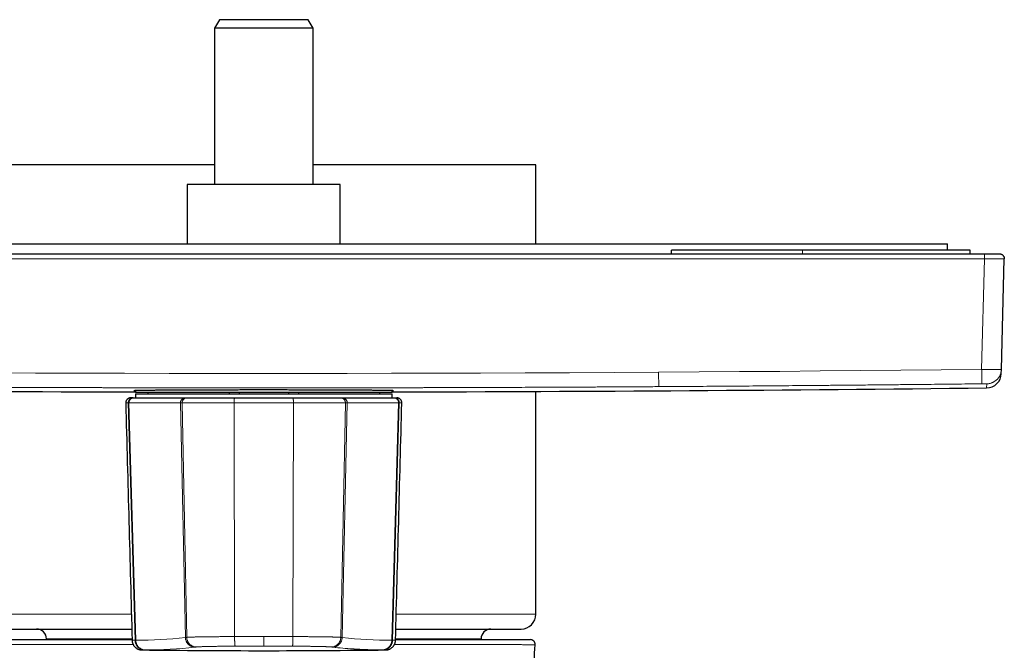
# Model space of a CAD drawing. Header units: millimetres. Extents: x 8 to 617, y 12 to 547.
# Tile 5 of 21: x 308 to 408, y 264 to 328. Entities that reach past the tile are written whole.
import ezdxf

# ---------------------------------------------------------------- set-up
doc = ezdxf.new("R2010")
doc.units = ezdxf.units.MM

msp = doc.modelspace()

# ---------------------------------------------------------------- linework, layer by layer
at = {"color": 7, "linetype": 'Continuous', "lineweight": 30}
for p, q in [((328.469, 327.756), (327.969, 326.89)), ((337.469, 327.756), (328.469, 327.756)), ((337.969, 326.89), (337.469, 327.756)), ((327.969, 326.89), (327.969, 311.056)), ((337.969, 326.89), (327.969, 326.89)), ((337.969, 311.056), (337.969, 326.89)), ((327.969, 313.056), (305.419, 313.056)), ((360.519, 313.056), (337.969, 313.056)), ((360.519, 305.056), (360.519, 313.056)), ((325.219, 311.056), (325.219, 305.056)), ((338.449, 311.056), (325.219, 311.056)), ((340.719, 311.056), (338.449, 311.056)), ((340.719, 305.056), (340.719, 311.056)), ((263.719, 305.056), (402.219, 305.056)), ((374.269, 304.056), (374.269, 304.406)), ((387.506, 304.406), (374.269, 304.406)), ((404.506, 304.406), (387.506, 304.406)), ((402.219, 304.406), (402.219, 305.056)), ((404.506, 304.056), (404.506, 304.406)), ((259.982, 304.056), (405.956, 304.056)), ((405.956, 304.056), (407.456, 304.056)), ((407.663, 292.349), (407.956, 303.543)), ((407.955, 303.543), (407.956, 303.556)), ((407.652, 291.936), (407.663, 292.349)), ((319.969, 290.194), (319.969, 290.056)), ((345.969, 290.056), (345.969, 290.194)), ((319.739, 289.462), (319.489, 289.462)), ((319.739, 289.462), (319.803, 289.462)), ((319.803, 289.462), (325.015, 289.462)), ((319.969, 290.056), (345.969, 290.056)), ((319.969, 289.862), (319.969, 289.462)), ((319.969, 289.862), (345.969, 289.862)), ((321.219, 290.056), (321.219, 289.862)), ((325.015, 289.462), (325.175, 289.462)), ((329.469, 290.056), (329.469, 289.862)), ((330.004, 289.462), (332.969, 289.462)), ((330.469, 290.056), (330.469, 289.862)), ((332.969, 289.462), (335.934, 289.462)), ((335.469, 290.056), (335.469, 289.862)), ((336.469, 290.056), (336.469, 289.862)), ((340.763, 289.462), (340.923, 289.462)), ((340.923, 289.462), (346.135, 289.462)), ((344.719, 289.862), (344.719, 290.056)), ((345.969, 289.462), (345.969, 289.862)), ((346.135, 289.462), (346.199, 289.462)), ((360.519, 267.556), (360.519, 290.116)), ((306.919, 266.056), (319.6, 266.056)), ((346.338, 266.056), (359.019, 266.056)), ((310.969, 265.056), (310.969, 264.986)), ((354.969, 264.986), (354.969, 265.056)), ((360.441, 264.459), (360.424, 264.46))]:
    msp.add_line(p, q, dxfattribs=at)
at = {"color": 252, "linetype": 'Continuous', "lineweight": 0}
for p, q in [((387.506, 304.056), (387.506, 304.406)), ((259.982, 303.543), (405.956, 303.543)), ((405.663, 292.349), (405.956, 303.543)), ((406.169, 290.475), (406.18, 290.888)), ((319.247, 288.949), (319.315, 288.949)), ((319.937, 264.912), (319.247, 288.949)), ((319.315, 288.949), (324.527, 288.949)), ((320.004, 264.912), (319.315, 288.949)), ((325.029, 265.195), (324.527, 288.949)), ((325.167, 265.211), (324.701, 288.948)), ((330.013, 265.286), (329.971, 288.949)), ((335.925, 265.286), (335.967, 288.949)), ((340.771, 265.211), (341.237, 288.948)), ((340.909, 265.195), (341.411, 288.949)), ((341.411, 288.949), (346.623, 288.949)), ((345.935, 264.912), (346.623, 288.949)), ((346.003, 264.912), (346.69, 288.949)), ((346.623, 288.949), (346.69, 288.949)), ((305.419, 267.556), (319.561, 267.556)), ((346.378, 267.556), (360.519, 267.556)), ((310.969, 265.056), (319.627, 265.056)), ((319.937, 264.912), (320.004, 264.912)), ((345.935, 264.912), (346.003, 264.912)), ((346.311, 265.056), (354.969, 265.056)), ((320.9, 263.938), (320.968, 263.938)), ((344.97, 263.938), (345.038, 263.938))]:
    msp.add_line(p, q, dxfattribs=at)
at = {"color": 252, "linetype": 'Continuous', "lineweight": 0, "flags": 128}
for points in [[(405.663, 292.349), (401.574, 292.303), (397.485, 292.261), (393.396, 292.221), (389.307, 292.184), (385.218, 292.149), (381.129, 292.117), (377.04, 292.087), (372.951, 292.06)], [(372.951, 292.06), (368.444, 292.034), (363.937, 292.01), (359.43, 291.99), (354.923, 291.973), (350.416, 291.959), (345.909, 291.949), (341.401, 291.941), (336.894, 291.937), (332.387, 291.936), (327.88, 291.938), (323.373, 291.943), (318.866, 291.951), (314.359, 291.963), (309.852, 291.977), (305.345, 291.995)], [(329.971, 288.949), (330.345, 288.949), (330.72, 288.949), (331.094, 288.949), (331.469, 288.949), (331.844, 288.949), (332.219, 288.949), (332.594, 288.949), (332.969, 288.949), (333.344, 288.949), (333.719, 288.949), (334.094, 288.949), (334.469, 288.949), (334.844, 288.949), (335.219, 288.949), (335.593, 288.949), (335.967, 288.949)], [(330.077, 264.313), (330.438, 264.313), (330.799, 264.312), (331.16, 264.312), (331.522, 264.312), (331.884, 264.312), (332.245, 264.312), (332.607, 264.312), (332.969, 264.312)], [(332.969, 264.312), (333.331, 264.312), (333.693, 264.312), (334.055, 264.312), (334.416, 264.312), (334.778, 264.312), (335.139, 264.312), (335.501, 264.313), (335.862, 264.313)], [(320.619, 263.939), (320.619, 263.939), (320.622, 263.939), (320.628, 263.939), (320.637, 263.939), (320.65, 263.939), (320.665, 263.939), (320.684, 263.939), (320.705, 263.939), (320.73, 263.939), (320.758, 263.939), (320.789, 263.939), (320.823, 263.939), (320.86, 263.939), (320.9, 263.939)], [(345.038, 263.939), (345.078, 263.939), (345.115, 263.939), (345.149, 263.939), (345.18, 263.939), (345.208, 263.939), (345.232, 263.939), (345.254, 263.939), (345.273, 263.939), (345.288, 263.939), (345.3, 263.939), (345.31, 263.939), (345.316, 263.939), (345.319, 263.939), (345.319, 263.939)]]:
    msp.add_lwpolyline(points, dxfattribs=at)
at = {"color": 7, "linetype": 'Continuous', "lineweight": 30}
for centre, radius, start, end in [((406.152, 291.975), 1.5, 270.65534, 358.50008), ((332.969, 6690.056), 6400, 269.3446629, 269.8836179), ((332.969, 6690.056), 6400, 270.1163821, 270.6553373), ((359.019, 267.556), 1.5, 270, 360), ((309.969, 265.056), 1, 0, 90), ((355.969, 265.056), 1, 90, 180), ((359.942, 264.486), 0.5, 356.91051, 90), ((332.969, 1263.862), 1000, 269.292362, 270.707636)]:
    msp.add_arc(centre, radius, start, end, dxfattribs=at)
at = {"color": 252, "linetype": 'Continuous', "lineweight": 0}
for centre, radius, start, end in [((319.938, 310.773), 45.862, 270.08141, 276.3729), ((320.903, 309.846), 45.907, 270.0814, 276.37291), ((345.049, 310.004), 46.066, 263.63176, 266.1964), ((346, 310.77), 45.858, 263.62686, 269.91885)]:
    msp.add_arc(centre, radius, start, end, dxfattribs=at)
for points in [[(405.956, 304.056), (405.956, 304.055), (405.956, 304.054), (405.956, 304.04), (405.956, 304.018), (405.956, 303.988), (405.956, 303.951), (405.956, 303.906), (405.956, 303.855), (405.956, 303.799), (405.956, 303.739), (405.956, 303.675), (405.956, 303.61), (405.956, 303.565), (405.956, 303.543)], [(406.18, 290.888), (406.219, 290.889), (406.295, 290.892), (406.409, 290.907), (406.522, 290.93), (406.633, 290.962), (406.74, 291.002), (406.845, 291.05), (406.945, 291.106), (407.041, 291.17), (407.132, 291.241), (407.217, 291.318), (407.296, 291.402), (407.368, 291.492), (407.433, 291.587), (407.491, 291.686), (407.54, 291.79), (407.582, 291.897), (407.616, 292.007), (407.64, 292.12), (407.657, 292.234), (407.661, 292.31), (407.663, 292.349)], [(319.803, 289.462), (319.782, 289.461), (319.738, 289.46), (319.675, 289.446), (319.613, 289.424), (319.555, 289.394), (319.501, 289.357), (319.452, 289.312), (319.41, 289.261), (319.375, 289.205), (319.347, 289.145), (319.328, 289.081), (319.316, 289.016), (319.315, 288.971), (319.315, 288.949)], [(325.015, 289.462), (324.994, 289.461), (324.95, 289.46), (324.887, 289.446), (324.825, 289.424), (324.767, 289.394), (324.713, 289.357), (324.664, 289.312), (324.622, 289.261), (324.587, 289.205), (324.559, 289.145), (324.54, 289.081), (324.528, 289.016), (324.527, 288.971), (324.527, 288.949)], [(330.004, 289.462), (330.003, 289.461), (330, 289.46), (329.995, 289.446), (329.991, 289.424), (329.987, 289.394), (329.983, 289.357), (329.98, 289.312), (329.977, 289.261), (329.975, 289.205), (329.973, 289.145), (329.972, 289.081), (329.971, 289.016), (329.971, 288.971), (329.971, 288.949)], [(335.934, 289.462), (335.936, 289.461), (335.939, 289.46), (335.943, 289.446), (335.947, 289.424), (335.951, 289.394), (335.955, 289.357), (335.958, 289.312), (335.961, 289.261), (335.963, 289.205), (335.965, 289.145), (335.967, 289.081), (335.967, 289.016), (335.967, 288.971), (335.967, 288.949)], [(340.923, 289.462), (340.944, 289.461), (340.988, 289.46), (341.052, 289.446), (341.113, 289.424), (341.171, 289.394), (341.225, 289.357), (341.274, 289.312), (341.316, 289.261), (341.351, 289.205), (341.379, 289.145), (341.399, 289.081), (341.41, 289.016), (341.411, 288.971), (341.411, 288.949)], [(346.135, 289.462), (346.156, 289.461), (346.2, 289.46), (346.264, 289.446), (346.325, 289.424), (346.383, 289.394), (346.437, 289.357), (346.486, 289.312), (346.528, 289.261), (346.563, 289.205), (346.591, 289.145), (346.611, 289.081), (346.622, 289.016), (346.623, 288.971), (346.623, 288.949)], [(319.935, 264.912), (319.937, 264.88), (319.94, 264.816), (319.957, 264.722), (319.981, 264.629), (320.015, 264.54), (320.056, 264.454), (320.105, 264.372), (320.162, 264.296), (320.225, 264.225), (320.295, 264.161), (320.371, 264.104), (320.451, 264.055), (320.536, 264.014), (320.624, 263.981), (320.714, 263.958), (320.807, 263.942), (320.869, 263.939), (320.9, 263.938)], [(320.004, 264.912), (320.005, 264.88), (320.009, 264.816), (320.025, 264.722), (320.05, 264.629), (320.083, 264.54), (320.124, 264.454), (320.173, 264.372), (320.23, 264.296), (320.293, 264.225), (320.363, 264.161), (320.438, 264.104), (320.519, 264.055), (320.603, 264.014), (320.691, 263.982), (320.782, 263.958), (320.875, 263.942), (320.937, 263.94), (320.968, 263.939)], [(325.029, 265.195), (325.031, 265.163), (325.035, 265.1), (325.051, 265.005), (325.076, 264.913), (325.11, 264.823), (325.152, 264.737), (325.201, 264.656), (325.258, 264.579), (325.322, 264.509), (325.392, 264.445), (325.468, 264.388), (325.549, 264.339), (325.633, 264.298), (325.722, 264.265), (325.812, 264.241), (325.905, 264.226), (325.967, 264.223), (325.998, 264.222)], [(340.909, 265.195), (340.907, 265.163), (340.904, 265.1), (340.887, 265.005), (340.862, 264.913), (340.828, 264.823), (340.786, 264.737), (340.737, 264.656), (340.68, 264.579), (340.616, 264.509), (340.546, 264.445), (340.47, 264.388), (340.39, 264.339), (340.305, 264.298), (340.217, 264.265), (340.126, 264.241), (340.033, 264.226), (339.971, 264.223), (339.94, 264.222)], [(345.935, 264.912), (345.933, 264.88), (345.93, 264.816), (345.913, 264.722), (345.889, 264.629), (345.856, 264.54), (345.814, 264.454), (345.765, 264.372), (345.708, 264.296), (345.645, 264.225), (345.575, 264.161), (345.5, 264.104), (345.419, 264.055), (345.335, 264.014), (345.247, 263.981), (345.156, 263.958), (345.064, 263.942), (345.001, 263.94), (344.97, 263.938)], [(346.003, 264.912), (346.001, 264.88), (345.998, 264.816), (345.981, 264.722), (345.957, 264.629), (345.924, 264.54), (345.882, 264.454), (345.833, 264.372), (345.776, 264.296), (345.713, 264.225), (345.643, 264.161), (345.568, 264.105), (345.487, 264.055), (345.403, 264.014), (345.315, 263.981), (345.224, 263.958), (345.131, 263.942), (345.069, 263.94), (345.038, 263.938)]]:
    msp.add_open_spline(points, degree=3, dxfattribs=at)
for points, knots in [([(405.956, 303.543), (406.009, 303.543), (406.113, 303.542), (406.269, 303.541), (406.424, 303.54), (406.575, 303.539), (406.722, 303.539), (406.865, 303.538), (407.002, 303.538), (407.133, 303.537), (407.256, 303.537), (407.371, 303.537), (407.478, 303.537), (407.575, 303.537), (407.663, 303.538), (407.739, 303.538), (407.805, 303.539), (407.86, 303.539), (407.902, 303.54), (407.933, 303.541), (407.951, 303.542), (407.953, 303.543), (407.954, 303.543)], [0, 0, 0, 0, 0.050792, 0.101582, 0.15237, 0.203157, 0.253943, 0.304728, 0.355512, 0.406295, 0.457078, 0.507861, 0.558644, 0.609427, 0.66021, 0.710995, 0.761779, 0.812565, 0.863352, 0.914141, 0.96493, 1, 1, 1, 1]), ([(407.663, 292.349), (407.661, 292.348), (407.659, 292.346), (407.64, 292.344), (407.609, 292.342), (407.566, 292.34), (407.512, 292.338), (407.446, 292.337), (407.369, 292.336), (407.282, 292.335), (407.185, 292.334), (407.078, 292.334), (406.963, 292.334), (406.839, 292.335), (406.709, 292.336), (406.572, 292.337), (406.429, 292.338), (406.282, 292.34), (406.13, 292.342), (405.976, 292.344), (405.82, 292.346), (405.716, 292.348), (405.663, 292.349)], [0, 0, 0, 0, 0.0500033, 0.100006, 0.1500081, 0.2000097, 0.2500108, 0.3000115, 0.3500118, 0.4000118, 0.4500114, 0.5000108, 0.55001, 0.6000089, 0.6500078, 0.7000066, 0.7500053, 0.8000041, 0.8500029, 0.9000018, 0.9500008, 1, 1, 1, 1]), ([(405.68, 290.888), (405.68, 290.889), (405.68, 290.892), (405.68, 290.907), (405.68, 290.93), (405.679, 290.962), (405.679, 291.002), (405.678, 291.05), (405.678, 291.107), (405.677, 291.17), (405.676, 291.241), (405.675, 291.318), (405.674, 291.402), (405.673, 291.492), (405.672, 291.587), (405.671, 291.686), (405.67, 291.79), (405.668, 291.897), (405.667, 292.008), (405.666, 292.12), (405.665, 292.234), (405.664, 292.31), (405.663, 292.349)], [0, 0, 0, 0, 0.049909, 0.099901, 0.149941, 0.199999, 0.250052, 0.300087, 0.350097, 0.400081, 0.450046, 0.5, 0.549954, 0.599919, 0.649903, 0.699913, 0.749948, 0.800001, 0.850059, 0.900099, 0.950091, 1, 1, 1, 1]), ([(372.96, 290.6), (372.96, 290.601), (372.96, 290.604), (372.96, 290.619), (372.96, 290.642), (372.96, 290.674), (372.96, 290.714), (372.959, 290.762), (372.959, 290.818), (372.958, 290.882), (372.958, 290.953), (372.958, 291.03), (372.957, 291.114), (372.956, 291.204), (372.956, 291.299), (372.955, 291.398), (372.955, 291.502), (372.954, 291.609), (372.953, 291.719), (372.952, 291.832), (372.952, 291.946), (372.951, 292.022), (372.951, 292.06)], [0, 0, 0, 0, 0.049909, 0.099901, 0.149941, 0.199999, 0.250052, 0.300087, 0.350097, 0.400081, 0.450046, 0.5, 0.549954, 0.599919, 0.649903, 0.699913, 0.749948, 0.800001, 0.850059, 0.900099, 0.950091, 1, 1, 1, 1]), ([(372.96, 290.6), (372.421, 290.597), (371.347, 290.59), (369.739, 290.58), (368.139, 290.571), (366.548, 290.563), (364.963, 290.555), (363.385, 290.547), (361.885, 290.54), (360.46, 290.534), (359.472, 290.53), (358.852, 290.527), (358.599, 290.526), (358.353, 290.525), (358.107, 290.524), (357.861, 290.523), (357.615, 290.522), (357.37, 290.521), (356.622, 290.519), (355.375, 290.514), (353.915, 290.509), (352.748, 290.505), (351.878, 290.503), (351.018, 290.5), (350.164, 290.498), (349.435, 290.496), (348.831, 290.495), (348.353, 290.493), (347.875, 290.492), (347.397, 290.491), (346.919, 290.49), (346.443, 290.489), (345.884, 290.488), (345.242, 290.487), (344.514, 290.485), (343.787, 290.484), (343.061, 290.483), (342.335, 290.482), (341.608, 290.481), (340.883, 290.48), (339.857, 290.479), (338.533, 290.477), (336.908, 290.476), (335.284, 290.475), (333.663, 290.475), (332.043, 290.475), (330.424, 290.475), (328.8, 290.476), (327.397, 290.477), (326.213, 290.478), (325.254, 290.48), (324.295, 290.481), (323.333, 290.482), (322.364, 290.484), (320.944, 290.486), (319.074, 290.49), (317.397, 290.494), (316.356, 290.496), (315.954, 290.498), (315.548, 290.499), (315.143, 290.5), (314.737, 290.501), (313.828, 290.503), (312.414, 290.508), (311.051, 290.512), (310.237, 290.515), (309.974, 290.516), (309.705, 290.517), (309.436, 290.518), (309.167, 290.519), (308.44, 290.522), (307.254, 290.526), (305.608, 290.533), (303.957, 290.541), (302.232, 290.549), (300.433, 290.558), (298.633, 290.567), (297.382, 290.574), (296.68, 290.578), (296.449, 290.579), (296.209, 290.58), (295.964, 290.582), (295.719, 290.583), (295.056, 290.587), (293.973, 290.594), (292.468, 290.603), (290.954, 290.613), (289.424, 290.623), (287.875, 290.634), (286.308, 290.645), (284.732, 290.657), (283.145, 290.669), (281.877, 290.679), (281.105, 290.685), (280.833, 290.687), (280.736, 290.688), (280.638, 290.689), (280.538, 290.69), (280.145, 290.693), (279.494, 290.698), (278.585, 290.706), (277.476, 290.716), (276.129, 290.727), (274.695, 290.74), (273.404, 290.752), (272.306, 290.762), (271.533, 290.77), (271.085, 290.774), (270.916, 290.776), (270.742, 290.778), (270.568, 290.779), (270.056, 290.784), (269.205, 290.793), (268.013, 290.805), (266.784, 290.817), (265.518, 290.83), (264.216, 290.844), (262.904, 290.859), (261.584, 290.873), (260.701, 290.883), (260.258, 290.888)], [0, 0, 0, 0, 0.014346, 0.028611, 0.042801, 0.05692, 0.070977, 0.084976, 0.098926, 0.110922, 0.12289, 0.125238, 0.127427, 0.129611, 0.131794, 0.133976, 0.136157, 0.138336, 0.140515, 0.156044, 0.171529, 0.179399, 0.1871, 0.194692, 0.202274, 0.209847, 0.214094, 0.218339, 0.222582, 0.226823, 0.231064, 0.235304, 0.239483, 0.245945, 0.2524, 0.25885, 0.265296, 0.271739, 0.278181, 0.284622, 0.291051, 0.305478, 0.319889, 0.334296, 0.348693, 0.363056, 0.377417, 0.391789, 0.40627, 0.414777, 0.423286, 0.4318, 0.440322, 0.448888, 0.457589, 0.478111, 0.498685, 0.502215, 0.50581, 0.509406, 0.513003, 0.516602, 0.520202, 0.537199, 0.554252, 0.55649, 0.558865, 0.561253, 0.563641, 0.56603, 0.56842, 0.582985, 0.597588, 0.612238, 0.626944, 0.64349, 0.660128, 0.674854, 0.676788, 0.678828, 0.681001, 0.683175, 0.685351, 0.687529, 0.700821, 0.714177, 0.727602, 0.741098, 0.754918, 0.768821, 0.78281, 0.796889, 0.811062, 0.816563, 0.817429, 0.818295, 0.819162, 0.820028, 0.820962, 0.829612, 0.837368, 0.845155, 0.859139, 0.873226, 0.88333, 0.893489, 0.902473, 0.903889, 0.905421, 0.906968, 0.908516, 0.910066, 0.920584, 0.931167, 0.941816, 0.953298, 0.964857, 0.976493, 0.988207, 1, 1, 1, 1]), ([(405.68, 290.888), (405.221, 290.883), (404.306, 290.873), (402.938, 290.857), (401.58, 290.843), (400.231, 290.828), (399.061, 290.816), (398.068, 290.806), (397.469, 290.8), (397.09, 290.796), (396.93, 290.795), (396.77, 290.793), (396.61, 290.791), (396.451, 290.79), (396.291, 290.788), (396.135, 290.787), (395.681, 290.782), (394.933, 290.775), (393.711, 290.763), (392.319, 290.75), (390.758, 290.736), (389.625, 290.726), (388.914, 290.719), (388.624, 290.717), (388.334, 290.714), (388.044, 290.712), (387.759, 290.709), (387.483, 290.707), (386.826, 290.702), (385.772, 290.693), (384.318, 290.681), (382.858, 290.669), (381.406, 290.658), (379.962, 290.647), (378.536, 290.637), (377.125, 290.627), (375.731, 290.618), (374.343, 290.609), (373.421, 290.603), (372.96, 290.6)], [0, 0, 0, 0, 0.0421, 0.083908, 0.125425, 0.166655, 0.207601, 0.232683, 0.257659, 0.262553, 0.267443, 0.272328, 0.27721, 0.282087, 0.286961, 0.29183, 0.296449, 0.32852, 0.360431, 0.408482, 0.456177, 0.503524, 0.512414, 0.521292, 0.530158, 0.539012, 0.547854, 0.556334, 0.564317, 0.608064, 0.652977, 0.697614, 0.741981, 0.786088, 0.829945, 0.872783, 0.915399, 0.957801, 1, 1, 1, 1]), ([(406.18, 290.888), (406.18, 290.888), (406.18, 290.888), (406.177, 290.889), (406.173, 290.889), (406.168, 290.889), (406.16, 290.889), (406.149, 290.89), (406.133, 290.89), (406.109, 290.89), (406.075, 290.89), (406.038, 290.89), (406.001, 290.89), (405.965, 290.89), (405.927, 290.89), (405.892, 290.89), (405.863, 290.89), (405.84, 290.89), (405.816, 290.889), (405.782, 290.889), (405.737, 290.889), (405.699, 290.888), (405.68, 290.888)], [0, 0, 0, 0, 0.035926, 0.071753, 0.107595, 0.143567, 0.185453, 0.227295, 0.269274, 0.346282, 0.422766, 0.499848, 0.557692, 0.615089, 0.672511, 0.730432, 0.761925, 0.793367, 0.824835, 0.856404, 0.928173, 1, 1, 1, 1]), ([(319.739, 289.462), (319.722, 289.462), (319.69, 289.461), (319.641, 289.453), (319.594, 289.441), (319.543, 289.422), (319.489, 289.394), (319.435, 289.357), (319.386, 289.312), (319.344, 289.261), (319.308, 289.205), (319.283, 289.15), (319.265, 289.097), (319.255, 289.048), (319.248, 288.999), (319.248, 288.965), (319.248, 288.949)], [0, 0, 0, 0, 0.0625181, 0.1250296, 0.1875348, 0.2500376, 0.3333509, 0.4166723, 0.5, 0.5833277, 0.6666491, 0.7499624, 0.8124652, 0.8749704, 0.9374819, 1, 1, 1, 1]), ([(325.175, 289.462), (325.159, 289.462), (325.128, 289.461), (325.081, 289.453), (325.035, 289.441), (324.985, 289.422), (324.933, 289.394), (324.881, 289.356), (324.834, 289.312), (324.793, 289.261), (324.759, 289.205), (324.734, 289.149), (324.717, 289.097), (324.707, 289.048), (324.701, 288.998), (324.701, 288.965), (324.701, 288.948)], [0, 0, 0, 0, 0.062518, 0.12503, 0.187535, 0.250038, 0.333351, 0.416672, 0.5, 0.583328, 0.666649, 0.749962, 0.812465, 0.87497, 0.937482, 1, 1, 1, 1]), ([(340.763, 289.462), (340.779, 289.462), (340.811, 289.461), (340.858, 289.453), (340.903, 289.441), (340.953, 289.422), (341.005, 289.394), (341.057, 289.356), (341.104, 289.312), (341.145, 289.261), (341.179, 289.205), (341.204, 289.149), (341.221, 289.097), (341.231, 289.048), (341.237, 288.998), (341.237, 288.965), (341.237, 288.948)], [0, 0, 0, 0, 0.062518, 0.12503, 0.187535, 0.250038, 0.333351, 0.416672, 0.5, 0.583328, 0.666649, 0.749962, 0.812465, 0.87497, 0.937482, 1, 1, 1, 1]), ([(346.199, 289.462), (346.216, 289.462), (346.248, 289.461), (346.297, 289.453), (346.345, 289.441), (346.396, 289.422), (346.449, 289.394), (346.503, 289.357), (346.552, 289.312), (346.594, 289.261), (346.63, 289.205), (346.655, 289.15), (346.673, 289.097), (346.684, 289.048), (346.69, 288.999), (346.69, 288.965), (346.69, 288.949)], [0, 0, 0, 0, 0.0625181, 0.1250296, 0.1875348, 0.2500376, 0.3333509, 0.4166723, 0.5, 0.5833277, 0.6666491, 0.7499624, 0.8124652, 0.8749704, 0.9374819, 1, 1, 1, 1]), ([(318.99, 288.949), (318.99, 288.949), (318.987, 288.949), (319.001, 288.949), (319.033, 288.949), (319.086, 288.949), (319.155, 288.949), (319.217, 288.949), (319.248, 288.949)], [0, 0, 0, 0, 0.04818, 0.238551, 0.428921, 0.619287, 0.809648, 1, 1, 1, 1]), ([(324.527, 288.949), (324.541, 288.949), (324.568, 288.949), (324.612, 288.948), (324.656, 288.948), (324.686, 288.948), (324.701, 288.948)], [0, 0, 0, 0, 0.28002, 0.560074, 0.780081, 1, 1, 1, 1]), ([(324.701, 288.948), (324.728, 288.948), (324.783, 288.948), (324.879, 288.948), (324.983, 288.948), (325.097, 288.949), (325.221, 288.949), (325.354, 288.949), (325.495, 288.949), (325.646, 288.949), (325.804, 288.949), (325.971, 288.949), (326.146, 288.949), (326.328, 288.949), (326.518, 288.949), (326.714, 288.949), (326.917, 288.949), (327.126, 288.949), (327.341, 288.949), (327.561, 288.949), (327.787, 288.949), (328.017, 288.949), (328.251, 288.949), (328.488, 288.949), (328.73, 288.949), (328.974, 288.949), (329.22, 288.949), (329.469, 288.949), (329.719, 288.949), (329.887, 288.949), (329.971, 288.949)], [0, 0, 0, 0, 0.035711, 0.071424, 0.107137, 0.14285, 0.178563, 0.214277, 0.24999, 0.285704, 0.321417, 0.357131, 0.392844, 0.428558, 0.464272, 0.499986, 0.5357, 0.571415, 0.60713, 0.642845, 0.67856, 0.714276, 0.749992, 0.785708, 0.821424, 0.85714, 0.892856, 0.928572, 0.964287, 1, 1, 1, 1]), ([(335.967, 288.949), (336.051, 288.949), (336.219, 288.949), (336.469, 288.949), (336.718, 288.949), (336.965, 288.949), (337.209, 288.949), (337.45, 288.949), (337.688, 288.949), (337.922, 288.949), (338.152, 288.949), (338.377, 288.949), (338.597, 288.949), (338.812, 288.949), (339.021, 288.949), (339.224, 288.949), (339.42, 288.949), (339.61, 288.949), (339.792, 288.949), (339.967, 288.949), (340.134, 288.949), (340.293, 288.949), (340.443, 288.949), (340.585, 288.949), (340.717, 288.949), (340.841, 288.949), (340.955, 288.948), (341.059, 288.948), (341.155, 288.948), (341.21, 288.948), (341.237, 288.948)], [0, 0, 0, 0, 0.0357143, 0.0714296, 0.1071453, 0.142861, 0.1785766, 0.214292, 0.2500072, 0.2857222, 0.3214369, 0.3571515, 0.3928658, 0.4285801, 0.4642944, 0.5000087, 0.535723, 0.5714373, 0.6071516, 0.6428659, 0.6785802, 0.7142944, 0.7500087, 0.7857228, 0.8214369, 0.8571509, 0.8928646, 0.9285776, 0.9642897, 1, 1, 1, 1]), ([(341.237, 288.948), (341.256, 288.948), (341.294, 288.948), (341.34, 288.948), (341.379, 288.949), (341.4, 288.949), (341.411, 288.949)], [0, 0, 0, 0, 0.280006, 0.560058, 0.780069, 1, 1, 1, 1]), ([(346.69, 288.949), (346.721, 288.949), (346.783, 288.949), (346.853, 288.949), (346.905, 288.949), (346.937, 288.949), (346.951, 288.949), (346.948, 288.949), (346.948, 288.949)], [0, 0, 0, 0, 0.190365, 0.380731, 0.571098, 0.761467, 0.951838, 1, 1, 1, 1]), ([(325.167, 265.211), (325.18, 265.212), (325.207, 265.215), (325.252, 265.218), (325.299, 265.221), (325.349, 265.224), (325.401, 265.226), (325.455, 265.229), (325.511, 265.231), (325.579, 265.234), (325.662, 265.237), (325.761, 265.241), (325.863, 265.244), (325.968, 265.247), (326.08, 265.25), (326.199, 265.253), (326.326, 265.256), (326.455, 265.258), (326.587, 265.261), (326.735, 265.264), (326.899, 265.266), (327.082, 265.269), (327.266, 265.271), (327.451, 265.274), (327.638, 265.276), (327.826, 265.277), (328.017, 265.279), (328.21, 265.28), (328.405, 265.282), (328.612, 265.283), (328.832, 265.284), (329.065, 265.285), (329.3, 265.285), (329.536, 265.286), (329.774, 265.286), (329.933, 265.286), (330.013, 265.286)], [0, 0, 0, 0, 0.0253929, 0.0495986, 0.0727878, 0.0951022, 0.1166581, 0.1375503, 0.1578552, 0.1776347, 0.2083096, 0.2379282, 0.2666238, 0.2945206, 0.3217157, 0.3514291, 0.380444, 0.4088418, 0.436692, 0.4640518, 0.4992184, 0.5337243, 0.5676516, 0.6002087, 0.632342, 0.664106, 0.6955471, 0.7267034, 0.7576125, 0.7883115, 0.823909, 0.8593242, 0.8946057, 0.9297941, 0.9649198, 1, 1, 1, 1]), ([(330.013, 265.286), (330.259, 265.286), (330.751, 265.285), (331.49, 265.285), (332.229, 265.285), (332.723, 265.284), (332.969, 265.284)], [0, 0, 0, 0, 0.25, 0.5, 0.75, 1, 1, 1, 1]), ([(330.013, 265.286), (330.013, 265.254), (330.013, 265.191), (330.014, 265.098), (330.016, 265.006), (330.018, 264.918), (330.021, 264.832), (330.024, 264.751), (330.027, 264.676), (330.032, 264.605), (330.036, 264.542), (330.041, 264.485), (330.046, 264.435), (330.052, 264.393), (330.058, 264.36), (330.064, 264.335), (330.07, 264.318), (330.074, 264.315), (330.077, 264.313)], [0, 0, 0, 0, 0.062404, 0.124921, 0.187484, 0.250049, 0.312587, 0.375087, 0.437553, 0.5, 0.562447, 0.624913, 0.687413, 0.749951, 0.812516, 0.875079, 0.937596, 1, 1, 1, 1]), ([(332.969, 265.284), (333.216, 265.284), (333.709, 265.285), (334.448, 265.285), (335.187, 265.285), (335.679, 265.286), (335.925, 265.286)], [0, 0, 0, 0, 0.25, 0.5, 0.75, 1, 1, 1, 1]), ([(332.969, 265.284), (332.969, 265.253), (332.969, 265.19), (332.969, 265.097), (332.969, 265.005), (332.969, 264.916), (332.969, 264.831), (332.969, 264.75), (332.969, 264.674), (332.969, 264.604), (332.969, 264.54), (332.969, 264.483), (332.969, 264.434), (332.969, 264.392), (332.969, 264.358), (332.969, 264.334), (332.969, 264.317), (332.969, 264.313), (332.969, 264.312)], [0, 0, 0, 0, 0.062404, 0.124921, 0.187484, 0.250049, 0.312587, 0.375087, 0.437553, 0.5, 0.562447, 0.624913, 0.687413, 0.749951, 0.812516, 0.875079, 0.937596, 1, 1, 1, 1]), ([(335.925, 265.286), (335.925, 265.254), (335.925, 265.191), (335.924, 265.098), (335.923, 265.006), (335.92, 264.918), (335.918, 264.832), (335.914, 264.752), (335.911, 264.676), (335.907, 264.606), (335.902, 264.542), (335.897, 264.485), (335.892, 264.435), (335.886, 264.393), (335.88, 264.36), (335.874, 264.335), (335.868, 264.318), (335.864, 264.315), (335.862, 264.313)], [0, 0, 0, 0, 0.062506, 0.125007, 0.187503, 0.249998, 0.312494, 0.374993, 0.437495, 0.5, 0.562505, 0.625007, 0.687506, 0.750002, 0.812497, 0.874993, 0.937494, 1, 1, 1, 1]), ([(335.925, 265.286), (336.005, 265.286), (336.165, 265.286), (336.402, 265.286), (336.639, 265.285), (336.874, 265.285), (337.108, 265.284), (337.328, 265.283), (337.536, 265.282), (337.731, 265.28), (337.923, 265.279), (338.114, 265.277), (338.303, 265.276), (338.489, 265.274), (338.671, 265.271), (338.85, 265.269), (339.024, 265.266), (339.195, 265.264), (339.351, 265.261), (339.492, 265.258), (339.619, 265.256), (339.744, 265.253), (339.862, 265.25), (339.973, 265.247), (340.078, 265.244), (340.18, 265.241), (340.279, 265.237), (340.364, 265.234), (340.437, 265.231), (340.498, 265.228), (340.557, 265.225), (340.61, 265.222), (340.656, 265.22), (340.697, 265.217), (340.736, 265.214), (340.759, 265.212), (340.771, 265.211)], [0, 0, 0, 0, 0.035151, 0.070318, 0.105541, 0.140863, 0.17633, 0.211986, 0.242728, 0.273664, 0.304828, 0.336261, 0.36801, 0.400128, 0.432676, 0.46505, 0.497966, 0.531495, 0.565719, 0.593154, 0.621126, 0.649699, 0.678946, 0.706192, 0.734145, 0.762903, 0.79256, 0.823149, 0.845195, 0.867868, 0.891294, 0.915623, 0.935485, 0.956103, 0.977573, 1, 1, 1, 1]), ([(319.741, 264.484), (319.44, 264.485), (318.746, 264.486), (317.698, 264.488), (316.592, 264.49), (315.524, 264.491), (314.498, 264.492), (313.52, 264.492), (312.592, 264.492), (311.714, 264.491), (310.885, 264.49), (310.108, 264.488), (309.385, 264.486), (308.72, 264.484), (308.115, 264.481), (307.571, 264.478), (307.089, 264.474), (306.669, 264.471), (306.311, 264.468), (306.017, 264.465), (305.785, 264.463), (305.622, 264.461), (305.53, 264.46), (305.518, 264.46), (305.514, 264.46)], [0, 0, 0, 0, 0.035938, 0.082755, 0.129788, 0.17699, 0.22418, 0.271177, 0.317968, 0.364732, 0.411581, 0.45863, 0.505802, 0.552918, 0.599927, 0.646779, 0.693603, 0.740552, 0.787605, 0.834738, 0.881928, 0.929151, 0.976385, 1, 1, 1, 1]), ([(319.633, 264.912), (319.633, 264.912), (319.633, 264.912), (319.645, 264.912), (319.667, 264.912), (319.7, 264.912), (319.743, 264.912), (319.796, 264.912), (319.86, 264.912), (319.91, 264.912), (319.936, 264.912)], [0, 0, 0, 0, 0.087771, 0.21809, 0.348408, 0.478727, 0.609045, 0.739364, 0.869682, 1, 1, 1, 1]), ([(325.029, 265.195), (325.054, 265.198), (325.084, 265.201), (325.118, 265.205), (325.13, 265.207), (325.143, 265.208), (325.155, 265.21), (325.163, 265.211), (325.167, 265.211)], [0, 0, 0, 0, 0.560955, 0.649739, 0.738695, 0.827823, 0.917066, 1, 1, 1, 1]), ([(325.167, 265.211), (325.169, 265.179), (325.172, 265.116), (325.189, 265.021), (325.214, 264.929), (325.248, 264.839), (325.289, 264.753), (325.339, 264.671), (325.396, 264.595), (325.459, 264.524), (325.529, 264.46), (325.605, 264.403), (325.685, 264.354), (325.77, 264.313), (325.858, 264.28), (325.949, 264.256), (326.041, 264.241), (326.103, 264.238), (326.135, 264.237)], [0, 0, 0, 0, 0.0624, 0.124917, 0.187484, 0.250052, 0.312591, 0.375091, 0.437556, 0.5, 0.562444, 0.624909, 0.687409, 0.749948, 0.812516, 0.875083, 0.9376, 1, 1, 1, 1]), ([(325.998, 264.222), (326.024, 264.225), (326.053, 264.228), (326.086, 264.232), (326.098, 264.233), (326.111, 264.235), (326.123, 264.236), (326.131, 264.237), (326.135, 264.237)], [0, 0, 0, 0, 0.560973, 0.649753, 0.738702, 0.827821, 0.917053, 1, 1, 1, 1]), ([(326.135, 264.237), (326.146, 264.238), (326.168, 264.241), (326.207, 264.244), (326.248, 264.247), (326.29, 264.25), (326.335, 264.253), (326.39, 264.256), (326.457, 264.26), (326.536, 264.264), (326.621, 264.267), (326.711, 264.271), (326.806, 264.274), (326.903, 264.277), (327.003, 264.28), (327.114, 264.283), (327.238, 264.287), (327.374, 264.29), (327.514, 264.293), (327.656, 264.295), (327.8, 264.298), (327.947, 264.3), (328.104, 264.302), (328.271, 264.304), (328.449, 264.306), (328.63, 264.308), (328.812, 264.309), (328.997, 264.31), (329.194, 264.311), (329.404, 264.312), (329.626, 264.313), (329.851, 264.313), (330.001, 264.313), (330.077, 264.313)], [0, 0, 0, 0, 0.026597, 0.051878, 0.076053, 0.099292, 0.12173, 0.14347, 0.176417, 0.208073, 0.238605, 0.270221, 0.300866, 0.330675, 0.35975, 0.388175, 0.423599, 0.458204, 0.492095, 0.525359, 0.558073, 0.590301, 0.622101, 0.658728, 0.694914, 0.730725, 0.766219, 0.801449, 0.836465, 0.87752, 0.918414, 0.959218, 1, 1, 1, 1]), ([(335.862, 264.313), (335.931, 264.313), (336.071, 264.313), (336.279, 264.313), (336.486, 264.312), (336.691, 264.312), (336.895, 264.311), (337.097, 264.309), (337.291, 264.308), (337.477, 264.306), (337.655, 264.304), (337.831, 264.302), (338.005, 264.3), (338.175, 264.297), (338.334, 264.294), (338.48, 264.291), (338.616, 264.288), (338.749, 264.285), (338.869, 264.282), (338.977, 264.279), (339.075, 264.276), (339.17, 264.273), (339.255, 264.27), (339.333, 264.267), (339.402, 264.264), (339.469, 264.26), (339.534, 264.257), (339.591, 264.254), (339.642, 264.251), (339.686, 264.248), (339.728, 264.244), (339.769, 264.241), (339.792, 264.238), (339.804, 264.237)], [0, 0, 0, 0, 0.037804, 0.075622, 0.113511, 0.151523, 0.189717, 0.228146, 0.26686, 0.302653, 0.338799, 0.37537, 0.412448, 0.450127, 0.488507, 0.521374, 0.55489, 0.589137, 0.624214, 0.652439, 0.681324, 0.710957, 0.741441, 0.766526, 0.79229, 0.818762, 0.846033, 0.874271, 0.89729, 0.921195, 0.946151, 0.972349, 1, 1, 1, 1]), ([(340.771, 265.211), (340.769, 265.179), (340.766, 265.116), (340.749, 265.021), (340.724, 264.929), (340.69, 264.839), (340.649, 264.753), (340.599, 264.671), (340.542, 264.595), (340.479, 264.524), (340.409, 264.46), (340.333, 264.404), (340.253, 264.354), (340.168, 264.313), (340.08, 264.28), (339.989, 264.257), (339.897, 264.241), (339.835, 264.238), (339.804, 264.237)], [0, 0, 0, 0, 0.062506, 0.125007, 0.187504, 0.249998, 0.312494, 0.374993, 0.437495, 0.5, 0.562505, 0.625007, 0.687506, 0.750002, 0.812496, 0.874993, 0.937494, 1, 1, 1, 1]), ([(339.804, 264.237), (339.83, 264.234), (339.86, 264.231), (339.893, 264.227), (339.905, 264.226), (339.917, 264.225), (339.929, 264.223), (339.936, 264.223), (339.94, 264.222)], [0, 0, 0, 0, 0.566426, 0.65481, 0.743024, 0.831067, 0.918908, 1, 1, 1, 1]), ([(340.771, 265.211), (340.798, 265.208), (340.828, 265.204), (340.862, 265.2), (340.874, 265.199), (340.886, 265.198), (340.898, 265.196), (340.906, 265.196), (340.909, 265.195)], [0, 0, 0, 0, 0.566467, 0.65485, 0.74306, 0.831098, 0.918933, 1, 1, 1, 1]), ([(346.003, 264.912), (346.03, 264.912), (346.084, 264.912), (346.151, 264.912), (346.206, 264.912), (346.25, 264.912), (346.282, 264.912), (346.3, 264.912), (346.308, 264.912), (346.306, 264.912), (346.306, 264.912)], [0, 0, 0, 0, 0.140129, 0.280259, 0.420389, 0.560519, 0.70065, 0.84078, 0.972903, 1, 1, 1, 1]), ([(360.424, 264.46), (360.42, 264.46), (360.409, 264.46), (360.318, 264.461), (360.157, 264.463), (359.928, 264.465), (359.636, 264.468), (359.279, 264.471), (358.859, 264.474), (358.377, 264.478), (357.834, 264.481), (357.232, 264.484), (356.573, 264.486), (355.855, 264.488), (355.079, 264.49), (354.248, 264.491), (353.365, 264.492), (352.435, 264.492), (351.461, 264.492), (350.444, 264.491), (349.383, 264.49), (348.278, 264.488), (347.217, 264.487), (346.51, 264.485), (346.198, 264.484)], [0, 0, 0, 0, 0.0234788, 0.0704452, 0.1174232, 0.1644126, 0.2114126, 0.2584237, 0.3054478, 0.352489, 0.3994265, 0.4462095, 0.4929508, 0.5397628, 0.5867906, 0.6339868, 0.6811706, 0.7281608, 0.7749451, 0.8217033, 0.8685476, 0.9155911, 0.9627582, 1, 1, 1, 1]), ([(341.993, 264.039), (342.021, 264.038), (342.075, 264.034), (342.154, 264.029), (342.232, 264.024), (342.307, 264.02), (342.38, 264.015), (342.455, 264.011), (342.533, 264.007), (342.612, 264.003), (342.689, 263.999), (342.764, 263.995), (342.838, 263.991), (342.91, 263.988), (342.98, 263.984), (343.049, 263.981), (343.116, 263.979), (343.181, 263.976), (343.249, 263.973), (343.318, 263.971), (343.389, 263.968), (343.458, 263.966), (343.526, 263.963), (343.592, 263.961), (343.661, 263.959), (343.732, 263.957), (343.805, 263.955), (343.877, 263.953), (343.954, 263.951), (344.036, 263.949), (344.124, 263.948), (344.21, 263.946), (344.294, 263.944), (344.377, 263.943), (344.458, 263.942), (344.656, 263.94), (344.826, 263.939), (344.97, 263.939)], [0, 0, 0, 0, 0.02759, 0.054355, 0.080347, 0.105609, 0.130184, 0.154111, 0.181524, 0.208136, 0.233991, 0.259129, 0.284076, 0.308351, 0.33199, 0.355031, 0.377506, 0.399449, 0.420889, 0.445308, 0.469127, 0.492385, 0.515123, 0.537373, 0.559169, 0.584315, 0.608916, 0.633013, 0.656641, 0.686682, 0.71606, 0.744842, 0.773094, 0.800878, 0.828253, 0.855278, 1, 1, 1, 1])]:
    msp.add_open_spline(points, degree=3, knots=knots, dxfattribs=at)
at = {"color": 7, "linetype": 'Continuous', "lineweight": 30}
for points, knots in [([(407.456, 304.056), (407.478, 304.055), (407.522, 304.054), (407.588, 304.04), (407.651, 304.018), (407.71, 303.988), (407.765, 303.951), (407.815, 303.906), (407.858, 303.855), (407.894, 303.799), (407.923, 303.739), (407.943, 303.675), (407.954, 303.614), (407.955, 303.574), (407.955, 303.556)], [0, 0, 0, 0, 0.0846923, 0.1693845, 0.2540768, 0.338769, 0.4234613, 0.5081536, 0.5928458, 0.6775381, 0.7622303, 0.8469226, 0.9316149, 1, 1, 1, 1]), ([(345.969, 290.171), (345.98, 290.171), (346.01, 290.172), (346.047, 290.174), (346.08, 290.176), (346.102, 290.178), (346.116, 290.181), (346.12, 290.182), (346.117, 290.184), (346.106, 290.186), (346.089, 290.188), (346.063, 290.19), (346.03, 290.192), (345.988, 290.194), (345.94, 290.195), (345.885, 290.197), (345.823, 290.199), (345.753, 290.201), (345.673, 290.203), (345.583, 290.205), (345.485, 290.207), (345.382, 290.208), (345.275, 290.21), (345.165, 290.212), (345.047, 290.213), (344.92, 290.215), (344.783, 290.217), (344.639, 290.219), (344.491, 290.22), (344.337, 290.222), (344.179, 290.223), (344.01, 290.225), (343.831, 290.227), (343.64, 290.228), (343.443, 290.23), (343.245, 290.231), (343.047, 290.233), (342.85, 290.234), (342.644, 290.235), (342.429, 290.237), (342.204, 290.238), (341.974, 290.239), (341.742, 290.241), (341.507, 290.242), (341.27, 290.243), (341.023, 290.244), (340.764, 290.245), (340.494, 290.247), (340.219, 290.248), (339.932, 290.249), (339.631, 290.25), (339.316, 290.251), (338.995, 290.252), (338.668, 290.253), (338.334, 290.254), (337.996, 290.255), (337.655, 290.256), (337.306, 290.256), (336.951, 290.257), (336.589, 290.258), (336.224, 290.258), (335.861, 290.259), (335.502, 290.259), (335.145, 290.26), (334.786, 290.26), (334.423, 290.26), (334.057, 290.26), (333.69, 290.261), (333.323, 290.261), (332.952, 290.261), (332.577, 290.261), (332.199, 290.261), (331.822, 290.26), (331.451, 290.26), (331.087, 290.26), (330.73, 290.26), (330.372, 290.259), (330.014, 290.259), (329.657, 290.258), (329.303, 290.258), (328.951, 290.257), (328.599, 290.256), (328.248, 290.255), (327.897, 290.255), (327.55, 290.254), (327.213, 290.253), (326.885, 290.252), (326.566, 290.251), (326.251, 290.25), (325.939, 290.249), (325.631, 290.247), (325.329, 290.246), (325.033, 290.245), (324.74, 290.243), (324.451, 290.242), (324.166, 290.241), (323.889, 290.239), (323.623, 290.238), (323.368, 290.236), (323.125, 290.234), (322.887, 290.233), (322.656, 290.231), (322.432, 290.229), (322.216, 290.228), (322.009, 290.226), (321.808, 290.224), (321.614, 290.222), (321.428, 290.22), (321.252, 290.218), (321.087, 290.216), (320.934, 290.214), (320.793, 290.212), (320.66, 290.21), (320.536, 290.208), (320.421, 290.206), (320.316, 290.204), (320.221, 290.202), (320.134, 290.2), (320.058, 290.197), (319.991, 290.195), (319.935, 290.193), (319.891, 290.191), (319.859, 290.189), (319.836, 290.187), (319.822, 290.185), (319.82, 290.183), (319.819, 290.183)], [0, 0, 0, 0, 0.00501, 0.013742, 0.021735, 0.029731, 0.037727, 0.04572, 0.05271, 0.059701, 0.06669, 0.074055, 0.081423, 0.08879, 0.096155, 0.103277, 0.1104, 0.117523, 0.125191, 0.132862, 0.140532, 0.148201, 0.155191, 0.162182, 0.169172, 0.176537, 0.183904, 0.191271, 0.198636, 0.205758, 0.212881, 0.220004, 0.227672, 0.235343, 0.243014, 0.250682, 0.257672, 0.264663, 0.271652, 0.279017, 0.286384, 0.293752, 0.301117, 0.308239, 0.315362, 0.322484, 0.330153, 0.337823, 0.345494, 0.353162, 0.361524, 0.369888, 0.37825, 0.386738, 0.39523, 0.403725, 0.412217, 0.420705, 0.429437, 0.438172, 0.446908, 0.45564, 0.464002, 0.472365, 0.480727, 0.489215, 0.497707, 0.506202, 0.514694, 0.523182, 0.531913, 0.540649, 0.549384, 0.558116, 0.566478, 0.574841, 0.583203, 0.591691, 0.600183, 0.608677, 0.61717, 0.625657, 0.634389, 0.643124, 0.651859, 0.660591, 0.668953, 0.677316, 0.685678, 0.694166, 0.702658, 0.711153, 0.719645, 0.728133, 0.736864, 0.745599, 0.754335, 0.763066, 0.771428, 0.779792, 0.788154, 0.796642, 0.805135, 0.813629, 0.822121, 0.830609, 0.839341, 0.848076, 0.856812, 0.865543, 0.873906, 0.882269, 0.890632, 0.899119, 0.907612, 0.916107, 0.924599, 0.933087, 0.941819, 0.950555, 0.95929, 0.968022, 0.976015, 0.984011, 0.992007, 1, 1, 1, 1]), ([(319.819, 290.183), (319.82, 290.182), (319.821, 290.181), (319.832, 290.179), (319.85, 290.177), (319.875, 290.175), (319.909, 290.173), (319.94, 290.172), (319.963, 290.171), (319.969, 290.171)], [0, 0, 0, 0, 0.152661, 0.305341, 0.458002, 0.618855, 0.779755, 0.940654, 1, 1, 1, 1]), ([(319.494, 289.462), (319.49, 289.462), (319.482, 289.462), (319.469, 289.462), (319.456, 289.461), (319.445, 289.46), (319.435, 289.459), (319.426, 289.458), (319.419, 289.457), (319.414, 289.457), (319.41, 289.456), (319.408, 289.456), (319.404, 289.455), (319.399, 289.454), (319.392, 289.453), (319.373, 289.449), (319.341, 289.441), (319.294, 289.424), (319.245, 289.4), (319.196, 289.369), (319.152, 289.333), (319.112, 289.292), (319.077, 289.248), (319.054, 289.21), (319.037, 289.178), (319.025, 289.151), (319.014, 289.12), (319.003, 289.084), (318.995, 289.044), (318.989, 288.999), (318.989, 288.966), (318.989, 288.949)], [0, 0, 0, 0, 0.051852, 0.117864, 0.175063, 0.223444, 0.263013, 0.293799, 0.311174, 0.323744, 0.328305, 0.331808, 0.334435, 0.340608, 0.345548, 0.354603, 0.394228, 0.437467, 0.493025, 0.546249, 0.599338, 0.652428, 0.705441, 0.755316, 0.778486, 0.80416, 0.839061, 0.871388, 0.908986, 0.951857, 1, 1, 1, 1]), ([(325.175, 289.462), (325.2, 289.462), (325.249, 289.462), (325.335, 289.462), (325.429, 289.462), (325.531, 289.462), (325.641, 289.462), (325.759, 289.462), (325.883, 289.462), (326.015, 289.462), (326.155, 289.462), (326.303, 289.462), (326.459, 289.462), (326.622, 289.462), (326.791, 289.462), (326.967, 289.462), (327.149, 289.462), (327.336, 289.462), (327.528, 289.462), (327.725, 289.462), (327.927, 289.462), (328.133, 289.462), (328.343, 289.462), (328.557, 289.462), (328.781, 289.462), (329.015, 289.462), (329.259, 289.462), (329.506, 289.462), (329.754, 289.462), (329.921, 289.462), (330.004, 289.462)], [0, 0, 0, 0, 0.035123, 0.070244, 0.105366, 0.140487, 0.175608, 0.210102, 0.244596, 0.27909, 0.313585, 0.348784, 0.383984, 0.419184, 0.454385, 0.489586, 0.524787, 0.559989, 0.595191, 0.630393, 0.665594, 0.700795, 0.735996, 0.771196, 0.806396, 0.845116, 0.883836, 0.922557, 0.961278, 1, 1, 1, 1]), ([(335.934, 289.462), (336.01, 289.462), (336.161, 289.462), (336.386, 289.462), (336.611, 289.462), (336.833, 289.462), (337.052, 289.462), (337.267, 289.462), (337.478, 289.462), (337.685, 289.462), (337.891, 289.462), (338.094, 289.462), (338.294, 289.462), (338.489, 289.462), (338.68, 289.462), (338.865, 289.462), (339.044, 289.462), (339.217, 289.462), (339.384, 289.462), (339.544, 289.462), (339.697, 289.462), (339.843, 289.462), (339.982, 289.462), (340.113, 289.462), (340.241, 289.462), (340.363, 289.462), (340.479, 289.462), (340.585, 289.462), (340.681, 289.462), (340.736, 289.462), (340.763, 289.462)], [0, 0, 0, 0, 0.0351261, 0.0702512, 0.1053756, 0.1404993, 0.1756227, 0.2101188, 0.2446148, 0.2791109, 0.3136072, 0.3488076, 0.3840082, 0.4192091, 0.4544104, 0.4896118, 0.5248133, 0.5600148, 0.595216, 0.6304169, 0.6656172, 0.7008168, 0.7360159, 0.7712144, 0.8064125, 0.8451296, 0.8838467, 0.922564, 0.9612817, 1, 1, 1, 1]), ([(346.199, 289.462), (346.223, 289.462), (346.271, 289.462), (346.328, 289.462), (346.376, 289.462), (346.411, 289.462), (346.436, 289.462), (346.449, 289.462), (346.452, 289.462), (346.446, 289.462), (346.444, 289.462)], [0, 0, 0, 0, 0.131315, 0.262631, 0.393947, 0.525263, 0.65658, 0.787897, 0.911712, 1, 1, 1, 1]), ([(346.95, 288.949), (346.949, 288.968), (346.949, 289.004), (346.942, 289.057), (346.93, 289.104), (346.915, 289.147), (346.898, 289.184), (346.879, 289.219), (346.859, 289.25), (346.838, 289.277), (346.817, 289.302), (346.795, 289.324), (346.765, 289.351), (346.727, 289.38), (346.679, 289.408), (346.635, 289.427), (346.601, 289.439), (346.582, 289.445), (346.573, 289.447), (346.569, 289.448), (346.566, 289.448), (346.56, 289.45), (346.552, 289.452), (346.541, 289.454), (346.529, 289.456), (346.516, 289.458), (346.5, 289.46), (346.483, 289.461), (346.465, 289.462), (346.452, 289.462), (346.445, 289.462)], [0, 0, 0, 0, 0.052824, 0.102031, 0.147623, 0.1896, 0.227966, 0.262721, 0.299655, 0.331386, 0.360251, 0.389706, 0.419782, 0.471273, 0.524365, 0.574142, 0.607614, 0.623109, 0.630545, 0.632402, 0.634442, 0.639498, 0.654955, 0.678541, 0.710593, 0.751223, 0.800475, 0.85836, 0.924874, 1, 1, 1, 1]), ([(318.989, 288.949), (319.096, 284.943), (319.311, 276.93), (319.525, 268.918), (319.631, 264.912)], [0, 0, 0, 0, 0.500001, 1, 1, 1, 1]), ([(346.307, 264.912), (346.414, 268.918), (346.627, 276.93), (346.842, 284.943), (346.95, 288.949)], [0, 0, 0, 0, 0.499999, 1, 1, 1, 1]), ([(305.997, 264.986), (305.998, 264.986), (306, 264.986), (306.016, 264.986), (306.041, 264.986), (306.076, 264.986), (306.122, 264.986), (306.178, 264.986), (306.243, 264.986), (306.32, 264.986), (306.408, 264.986), (306.508, 264.986), (306.619, 264.986), (306.741, 264.986), (306.873, 264.986), (307.015, 264.986), (307.169, 264.986), (307.332, 264.986), (307.506, 264.986), (307.69, 264.986), (307.884, 264.986), (308.084, 264.986), (308.29, 264.986), (308.502, 264.986), (308.722, 264.986), (308.952, 264.986), (309.195, 264.986), (309.453, 264.986), (309.725, 264.986), (310.007, 264.986), (310.299, 264.986), (310.599, 264.986), (310.903, 264.986), (311.209, 264.986), (311.517, 264.986), (311.833, 264.986), (312.157, 264.986), (312.488, 264.986), (312.826, 264.986), (313.171, 264.986), (313.524, 264.986), (313.883, 264.986), (314.248, 264.986), (314.617, 264.986), (314.99, 264.986), (315.37, 264.986), (315.766, 264.986), (316.18, 264.986), (316.61, 264.986), (317.048, 264.986), (317.492, 264.986), (317.943, 264.986), (318.391, 264.986), (318.836, 264.986), (319.246, 264.986), (319.512, 264.986), (319.629, 264.986)], [0, 0, 0, 0, 0.018474, 0.036937, 0.055389, 0.073832, 0.092263, 0.110684, 0.129093, 0.147491, 0.166753, 0.186002, 0.205237, 0.224457, 0.243664, 0.262855, 0.282031, 0.301191, 0.320335, 0.339462, 0.358572, 0.377666, 0.395677, 0.413703, 0.431743, 0.449797, 0.467862, 0.487033, 0.506213, 0.525401, 0.544593, 0.563789, 0.582987, 0.601086, 0.619183, 0.637276, 0.655363, 0.673443, 0.691515, 0.709576, 0.727625, 0.745662, 0.763695, 0.781411, 0.799132, 0.816857, 0.834588, 0.853741, 0.872899, 0.892062, 0.91123, 0.930403, 0.94958, 0.967666, 0.985755, 1, 1, 1, 1]), ([(319.631, 264.912), (319.633, 264.884), (319.635, 264.833), (319.646, 264.76), (319.66, 264.697), (319.675, 264.644), (319.69, 264.6), (319.705, 264.562), (319.719, 264.527), (319.745, 264.474), (319.785, 264.402), (319.845, 264.317), (319.908, 264.246), (319.971, 264.186), (320.032, 264.137), (320.094, 264.094), (320.146, 264.063), (320.188, 264.042), (320.223, 264.025), (320.265, 264.008), (320.312, 263.99), (320.365, 263.974), (320.421, 263.96), (320.484, 263.949), (320.551, 263.94), (320.597, 263.939), (320.62, 263.939)], [0, 0, 0, 0, 0.053648, 0.101488, 0.143465, 0.179549, 0.209729, 0.234656, 0.258976, 0.283597, 0.350687, 0.418673, 0.48665, 0.537638, 0.58863, 0.638478, 0.685128, 0.707241, 0.730649, 0.760299, 0.796402, 0.829929, 0.867579, 0.909336, 0.955172, 1, 1, 1, 1]), ([(345.318, 263.939), (345.343, 263.939), (345.392, 263.941), (345.462, 263.95), (345.525, 263.962), (345.576, 263.975), (345.616, 263.987), (345.647, 263.998), (345.676, 264.009), (345.704, 264.02), (345.753, 264.043), (345.823, 264.08), (345.909, 264.138), (345.983, 264.199), (346.044, 264.261), (346.094, 264.32), (346.139, 264.381), (346.17, 264.433), (346.193, 264.474), (346.21, 264.509), (346.229, 264.55), (346.248, 264.597), (346.265, 264.649), (346.28, 264.705), (346.293, 264.768), (346.303, 264.837), (346.306, 264.886), (346.307, 264.912)], [0, 0, 0, 0, 0.048404, 0.096233, 0.138204, 0.174288, 0.19891, 0.219769, 0.23912, 0.258662, 0.278395, 0.345508, 0.413509, 0.481495, 0.53249, 0.583487, 0.633338, 0.67999, 0.702103, 0.725512, 0.755166, 0.791274, 0.82481, 0.86247, 0.904243, 0.950101, 1, 1, 1, 1]), ([(346.309, 264.986), (346.441, 264.986), (346.731, 264.986), (347.172, 264.986), (347.634, 264.986), (348.09, 264.986), (348.531, 264.986), (348.958, 264.986), (349.371, 264.986), (349.777, 264.986), (350.177, 264.986), (350.571, 264.986), (350.958, 264.986), (351.339, 264.986), (351.712, 264.986), (352.078, 264.986), (352.435, 264.986), (352.783, 264.986), (353.122, 264.986), (353.454, 264.986), (353.787, 264.986), (354.121, 264.986), (354.455, 264.986), (354.78, 264.986), (355.097, 264.986), (355.404, 264.986), (355.697, 264.986), (355.975, 264.986), (356.24, 264.986), (356.496, 264.986), (356.744, 264.986), (356.983, 264.986), (357.213, 264.986), (357.434, 264.986), (357.646, 264.986), (357.85, 264.986), (358.042, 264.986), (358.225, 264.986), (358.398, 264.986), (358.561, 264.986), (358.717, 264.986), (358.864, 264.986), (359.003, 264.986), (359.132, 264.986), (359.252, 264.986), (359.362, 264.986), (359.461, 264.986), (359.551, 264.986), (359.632, 264.986), (359.704, 264.986), (359.767, 264.986), (359.821, 264.986), (359.865, 264.986), (359.899, 264.986), (359.923, 264.986), (359.939, 264.986), (359.941, 264.986), (359.942, 264.986)], [0, 0, 0, 0, 0.016024, 0.035211, 0.054404, 0.0736, 0.092797, 0.110896, 0.128993, 0.147086, 0.165173, 0.183253, 0.201324, 0.219385, 0.237435, 0.255471, 0.273504, 0.291219, 0.30894, 0.326666, 0.344397, 0.363549, 0.382707, 0.40187, 0.421039, 0.440212, 0.459389, 0.477475, 0.495564, 0.513656, 0.531752, 0.54985, 0.567952, 0.586057, 0.604165, 0.622276, 0.640385, 0.658155, 0.675911, 0.693655, 0.711391, 0.729441, 0.747487, 0.765531, 0.783575, 0.801622, 0.819351, 0.837088, 0.854835, 0.872594, 0.89073, 0.908883, 0.927056, 0.945252, 0.963473, 0.981721, 1, 1, 1, 1]), ([(357.687, 226.716), (357.778, 227.721), (357.961, 229.731), (358.225, 232.748), (358.479, 235.765), (358.725, 238.782), (358.961, 241.801), (359.188, 244.82), (359.414, 247.94), (359.636, 251.162), (359.854, 254.485), (360.061, 257.809), (360.258, 261.134), (360.38, 263.351), (360.441, 264.459)], [0, 0, 0, 0, 0.08, 0.16, 0.24, 0.32, 0.4, 0.48, 0.56, 0.648, 0.736, 0.824, 0.912, 1, 1, 1, 1])]:
    msp.add_open_spline(points, degree=3, knots=knots, dxfattribs=at)

doc.saveas('drawing.dxf')
